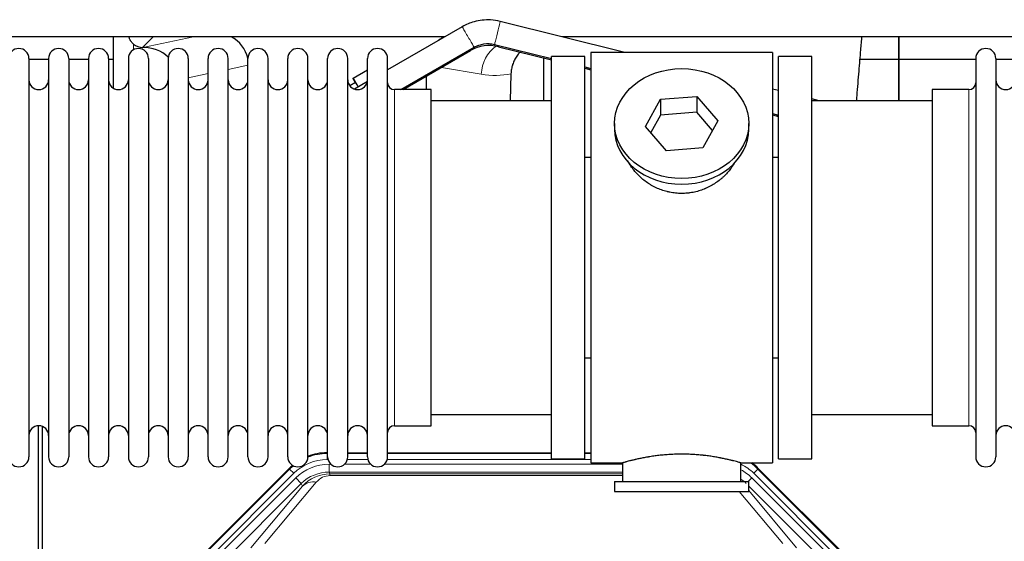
# Model space of a CAD drawing. Header units: inches. Extents: x 0 to 20790, y -12 to 14700.
# Tile 23 of 256: x 3062 to 3561, y 5361 to 5626. Entities that reach past the tile are written whole.
import ezdxf

# ---------------------------------------------------------------- set-up
doc = ezdxf.new("R2010")
doc.units = ezdxf.units.IN
doc.layers.add('1', color=7, linetype='Continuous', true_color=0xffffff)

msp = doc.modelspace()

# ---------------------------------------------------------------- linework, layer by layer
at = {"layer": '1', "color": 2, "linetype": 'Continuous', "lineweight": 25}
for p, q in [((3368.803, 5609.155), (3305.651, 5624.87)), ((3286.372, 5622.156), (3248.556, 5600.323)), ((3277.647, 5617.09), (2846.928, 5617.09)), ((3109.541, 5617.088), (3109.541, 5591.047)), ((3109.541, 5617.088), (3109.541, 5591.047)), ((3767.535, 5617.09), (3336.941, 5617.09)), ((3507.558, 5617.09), (3507.558, 5605.655)), ((3507.558, 5605.655), (3507.558, 5617.09)), ((3507.558, 5605.655), (3507.558, 5617.09)), ((3124.353, 5611.703), (3124.511, 5611.703)), ((3124.353, 5611.703), (3124.511, 5611.703)), ((3255.204, 5590.304), (3292.372, 5611.764)), ((3256.371, 5590.304), (3290.616, 5610.072)), ((3302.753, 5613.225), (3331.562, 5606.056)), ((3304.703, 5612.055), (3331.561, 5605.371)), ((3443.558, 5609.155), (3351.558, 5609.155)), ((3351.558, 5609.155), (3351.558, 5401.155)), ((3443.558, 5609.155), (3443.558, 5401.155)), ((3066.758, 5606.055), (3066.758, 5404.255)), ((3076.758, 5605.655), (3066.758, 5605.655)), ((3076.758, 5606.055), (3076.758, 5404.255)), ((3086.958, 5606.055), (3086.958, 5404.255)), ((3096.957, 5605.655), (3086.959, 5605.655)), ((3096.958, 5606.055), (3096.958, 5404.255)), ((3109.539, 5605.655), (3107.157, 5605.655)), ((3107.158, 5606.055), (3107.158, 5404.255)), ((3117.158, 5606.055), (3117.158, 5404.255)), ((3127.358, 5606.055), (3127.358, 5404.255)), ((3137.358, 5606.055), (3137.358, 5404.255)), ((3147.558, 5606.055), (3147.558, 5404.255)), ((3157.558, 5404.255), (3157.558, 5606.055)), ((3167.758, 5404.255), (3167.758, 5606.055)), ((3177.758, 5404.255), (3177.758, 5606.055)), ((3187.958, 5404.255), (3187.958, 5606.055)), ((3197.958, 5404.255), (3197.958, 5606.055)), ((3208.158, 5404.255), (3208.158, 5606.055)), ((3218.158, 5404.255), (3218.158, 5606.055)), ((3228.358, 5404.255), (3228.358, 5606.055)), ((3238.358, 5404.255), (3238.358, 5606.055)), ((3248.558, 5404.255), (3248.558, 5606.055)), ((3327.608, 5606.357), (3327.608, 5584.656)), ((3327.608, 5606.357), (3327.608, 5584.656)), ((3348.558, 5607.155), (3331.558, 5607.155)), ((3331.558, 5403.155), (3331.558, 5607.155)), ((3348.558, 5403.155), (3348.558, 5607.155)), ((3463.558, 5607.155), (3446.558, 5607.155)), ((3446.558, 5403.155), (3446.558, 5607.155)), ((3463.558, 5403.155), (3463.558, 5607.155)), ((3507.558, 5605.655), (3487.93, 5605.655)), ((3507.558, 5605.655), (3487.93, 5605.655)), ((3546.56, 5605.655), (3507.558, 5605.655)), ((3507.558, 5605.655), (3507.558, 5584.654)), ((3507.558, 5584.655), (3507.558, 5605.655)), ((3507.558, 5584.655), (3507.558, 5605.655)), ((3546.558, 5606.055), (3546.558, 5404.255)), ((3556.758, 5606.055), (3556.758, 5404.255)), ((3566.758, 5605.655), (3556.758, 5605.655)), ((3231.098, 5596.158), (3238.358, 5600.349)), ((3311.073, 5598.355), (3310.708, 5584.654)), ((3311.073, 5598.355), (3310.708, 5584.654)), ((3348.559, 5601.141), (3351.56, 5600.394)), ((3348.563, 5601.826), (3351.559, 5601.08)), ((3232.343, 5593.91), (3229.421, 5592.223)), ((3231.098, 5595.998), (3231.098, 5596.158)), ((3231.098, 5596.158), (3233.674, 5591.731)), ((3232.306, 5593.888), (3231.098, 5595.998)), ((3238.271, 5594.385), (3231.695, 5590.588)), ((3268.184, 5590.305), (3268.184, 5597.123)), ((3268.184, 5590.305), (3268.184, 5597.123)), ((3270.558, 5590.305), (3252.058, 5590.305)), ((3270.558, 5420.005), (3270.558, 5590.305)), ((3446.562, 5589.805), (3443.56, 5590.552)), ((3543.058, 5590.305), (3524.558, 5590.305)), ((3524.558, 5590.305), (3524.558, 5420.005)), ((3331.558, 5584.655), (3270.553, 5584.655)), ((3379.167, 5571.682), (3386.839, 5585.45)), ((3386.839, 5585.45), (3405.23, 5586.892)), ((3386.839, 5585.45), (3386.839, 5577.42)), ((3405.23, 5586.892), (3405.23, 5578.861)), ((3405.23, 5586.892), (3415.949, 5574.566)), ((3524.564, 5584.655), (3463.558, 5584.655)), ((3467.259, 5584.654), (3463.562, 5585.574)), ((3405.23, 5578.861), (3386.839, 5577.42)), ((3413.222, 5569.671), (3405.23, 5578.861)), ((3386.839, 5577.42), (3381.894, 5568.547)), ((3415.949, 5574.566), (3408.278, 5560.798)), ((3443.56, 5577.499), (3446.561, 5576.753)), ((3443.562, 5578.185), (3446.559, 5577.44)), ((3363.558, 5573.124), (3363.558, 5570.256)), ((3389.887, 5559.356), (3379.167, 5571.682)), ((3431.558, 5570.256), (3431.558, 5573.124)), ((3408.278, 5560.798), (3389.887, 5559.356)), ((3348.558, 5556.155), (3351.558, 5556.155)), ((3443.558, 5556.155), (3446.559, 5556.155)), ((3351.558, 5454.155), (3348.558, 5454.155)), ((3446.559, 5454.155), (3443.558, 5454.155)), ((3270.553, 5425.655), (3331.558, 5425.655)), ((3463.558, 5425.655), (3524.564, 5425.655)), ((3071.557, 5019.413), (3071.557, 5419.993)), ((3071.557, 5019.413), (3071.557, 5419.993)), ((3073.557, 5419.666), (3073.557, 4996.155)), ((3073.557, 5419.666), (3073.557, 4996.155)), ((3252.058, 5420.005), (3270.558, 5420.005)), ((3524.558, 5420.005), (3543.058, 5420.005)), ((3217.799, 5406.256), (3218.16, 5406.256)), ((3228.361, 5406.256), (3238.358, 5406.256)), ((3248.559, 5406.256), (3331.556, 5406.256)), ((3348.555, 5406.256), (3351.557, 5406.256)), ((3331.558, 5403.155), (3348.558, 5403.155)), ((3351.558, 5401.155), (3367.558, 5401.155)), ((3367.558, 5401.155), (3367.558, 5391.655)), ((3427.153, 5401.155), (3443.558, 5401.155)), ((3427.558, 5391.655), (3427.558, 5401.271)), ((3446.558, 5403.155), (3463.558, 5403.155)), ((3154.917, 5354.542), (3198.733, 5398.358)), ((3436.383, 5398.358), (3480.199, 5354.542)), ((3363.558, 5391.655), (3363.558, 5386.655)), ((3363.558, 5391.655), (3431.558, 5391.655)), ((3431.558, 5386.655), (3431.558, 5391.655)), ((3363.558, 5386.655), (3431.558, 5386.655))]:
    msp.add_line(p, q, dxfattribs=at)
at = {"layer": '1', "color": 110, "linetype": 'Continuous', "lineweight": 13}
for p, q in [((3119.749, 5610.494), (3119.749, 5613.408)), ((3119.749, 5610.494), (3119.749, 5613.408)), ((3129.74, 5617.09), (3124.353, 5611.703)), ((3129.74, 5617.09), (3124.353, 5611.703)), ((3124.511, 5611.703), (3150.122, 5617.09)), ((3124.511, 5611.703), (3150.122, 5617.09)), ((3290.616, 5610.072), (3290.322, 5610.581)), ((3304.703, 5612.055), (3304.863, 5612.7)), ((3157.559, 5598.417), (3147.559, 5596.314)), ((3157.559, 5598.417), (3147.559, 5596.314)), ((3177.758, 5602.666), (3167.758, 5600.563)), ((3177.758, 5602.666), (3167.758, 5600.563)), ((3296.029, 5598.092), (3275.843, 5601.544)), ((3296.029, 5598.092), (3275.843, 5601.544)), ((3252.058, 5420.005), (3252.058, 5590.305)), ((3543.058, 5590.305), (3543.058, 5420.005)), ((3217.799, 5406.256), (3217.954, 5405.88)), ((3217.954, 5405.88), (3218.159, 5405.88)), ((3217.954, 5402.885), (3217.954, 5405.88)), ((3228.359, 5405.88), (3238.36, 5405.88)), ((3248.56, 5405.88), (3331.556, 5405.88)), ((3348.557, 5405.88), (3351.557, 5405.88)), ((3218.346, 5402.885), (3217.954, 5402.885)), ((3218.93, 5400.527), (3219.778, 5400.527)), ((3218.93, 5396.533), (3218.93, 5400.527)), ((3226.74, 5400.527), (3239.978, 5400.527)), ((3238.547, 5402.885), (3228.173, 5402.885)), ((3246.941, 5400.527), (3367.556, 5400.527)), ((3351.557, 5402.885), (3248.374, 5402.885)), ((3155.297, 5354.392), (3198.888, 5397.983)), ((3201.007, 5395.865), (3157.416, 5352.274)), ((3198.888, 5397.983), (3198.733, 5398.358)), ((3201.007, 5395.865), (3198.888, 5397.983)), ((3367.556, 5396.533), (3218.93, 5396.533)), ((3218.93, 5396.533), (3219.326, 5395.578)), ((3219.326, 5395.578), (3367.555, 5395.578)), ((3219.326, 5394.699), (3219.326, 5395.578)), ((3367.555, 5394.699), (3219.326, 5394.699)), ((3436.228, 5397.983), (3434.11, 5395.865)), ((3477.7, 5352.274), (3434.11, 5395.865)), ((3436.383, 5398.358), (3436.228, 5397.983)), ((3436.228, 5397.983), (3479.819, 5354.392)), ((3159.808, 5351.332), (3201.983, 5393.507)), ((3204.808, 5390.683), (3162.632, 5348.507)), ((3179.284, 5358.173), (3205.361, 5389.346)), ((3212.423, 5391.392), (3186.345, 5360.219)), ((3204.808, 5390.683), (3201.983, 5393.507)), ((3205.361, 5389.346), (3204.808, 5390.683)), ((3431.281, 5391.655), (3433.133, 5393.507)), ((3472.484, 5348.507), (3431.559, 5389.433)), ((3475.309, 5351.332), (3433.133, 5393.507)), ((3448.771, 5360.219), (3426.656, 5386.655)), ((3431.559, 5387.19), (3455.832, 5358.173))]:
    msp.add_line(p, q, dxfattribs=at)
at = {"layer": '1', "color": 2, "linetype": 'Continuous', "lineweight": 25}
for centre, radius, start, end in [((3061.658, 5606.055), 5.1, 0, 180), ((3081.858, 5606.055), 5.1, 0, 180), ((3102.058, 5606.055), 5.1, 0, 180), ((3122.258, 5606.055), 5.1, 0, 180), ((3142.458, 5606.055), 5.1, 0, 180), ((3162.658, 5606.055), 5.1, 0, 180), ((3182.858, 5606.055), 5.1, 0, 180), ((3203.058, 5606.055), 5.1, 0, 180), ((3223.258, 5606.055), 5.1, 0, 180), ((3243.458, 5606.055), 5.1, 0, 180), ((3300.114, 5593.617), 19, 76.02545, 119.99637), ((3551.658, 5606.055), 5.1, 0, 180), ((3071.758, 5595.305), 5, 180, 0), ((3091.958, 5595.305), 5, 180, 0), ((3112.158, 5595.305), 5, 180, 0), ((3132.358, 5595.305), 5, 180, 0), ((3152.558, 5595.305), 5, 180, 0), ((3172.758, 5595.305), 5, 180, 0), ((3192.958, 5595.305), 5, 180, 0), ((3213.158, 5595.305), 5, 180, 0), ((3233.358, 5595.305), 5, 180, 0), ((3252.058, 5593.805), 3.5, 180, 270), ((3543.058, 5593.805), 3.5, 270, 0), ((3561.758, 5595.305), 5, 180, 0), ((3071.758, 5415.005), 5, 0, 180), ((3091.958, 5415.005), 5, 0, 180), ((3112.158, 5415.005), 5, 0, 180), ((3132.358, 5415.005), 5, 0, 180), ((3152.558, 5415.005), 5, 0, 180), ((3172.758, 5415.005), 5, 0, 180), ((3192.958, 5415.005), 5, 0, 180), ((3213.158, 5415.005), 5, 0, 180), ((3233.358, 5415.005), 5, 0, 180), ((3252.058, 5416.505), 3.5, 90, 180), ((3543.058, 5416.505), 3.5, 0, 90), ((3561.758, 5415.005), 5, 0, 180), ((3061.658, 5404.255), 5.1, 180, 0), ((3081.858, 5404.255), 5.1, 180, 0), ((3102.058, 5404.255), 5.1, 180, 0), ((3122.258, 5404.255), 5.1, 180, 0), ((3142.458, 5404.255), 5.1, 180, 0), ((3162.658, 5404.255), 5.1, 180, 0), ((3182.858, 5404.255), 5.1, 180, 0), ((3203.058, 5404.255), 5.1, 180, 0), ((3223.258, 5404.255), 5.1, 180, 0), ((3243.458, 5404.255), 5.1, 180, 0), ((3551.658, 5404.255), 5.1, 180, 0)]:
    msp.add_arc(centre, radius, start, end, dxfattribs=at)
at = {"layer": '1', "color": 110, "linetype": 'Continuous', "lineweight": 13}
for centre, major_axis, ratio, start_param, end_param in [((3304.202, 5619.048), (1.449, 5.822), 0.0004811, 0, 3.1416305), ((3289.372, 5616.96), (-3, 5.196), 0.0003491, 3.1415076, 6.2831853), ((3311.164, 5598.092), (-2.866, -16.757), 0.8876007, 3.8664528, 4.8630524), ((3311.164, 5598.092), (-2.866, -16.757), 0.8876007, 3.8664528, 4.8630524), ((3295.786, 5628.248), (33.02, -17.025), 0.7759833, 5.0998257, 5.5373073), ((3295.786, 5628.248), (33.02, -17.025), 0.7759833, 5.0998257, 5.5373073), ((3217.981, 5378.852), (10.345, -24.976), 0.9987509, 2.7494612, 3.1209322), ((3217.981, 5378.852), (10.345, -24.976), 0.9987509, 3.439392, 3.5337241), ((3217.981, 5378.852, 0), (9.199, -22.209), 0.998395, 2.7494612, 3.5337241), ((3218.958, 5376.494, 0), (-9.199, 22.209), 0.998395, 5.8910538, 6.6753168), ((3417.135, 5378.852, 0), (-9.199, -22.209), 0.998395, 2.7494612, 3.0857139), ((3417.135, 5378.852), (-10.345, -24.976), 0.9987509, 2.7494612, 2.9335669), ((3218.958, 5376.494), (7.671, -18.519), 0.9977549, 2.7494612, 3.5337241), ((3219.879, 5374.269), (4.311, -20.925), 0.9337003, 2.9520749, 3.7363379), ((3219.879, 5383.377), (2.389, -11.128), 0.8742439, 2.9560698, 3.7403327), ((3416.159, 5376.494), (9.199, 22.209), 0.998395, 5.8910538, 6.1816355), ((3212.423, 5382.285), (-7.67, 6.416), 0.860824, 5.3364913, 6.1801624), ((3416.159, 5376.494), (-7.671, -18.519), 0.9977549, 2.7494612, 2.9288368)]:
    msp.add_ellipse(centre, major_axis=major_axis, ratio=ratio, start_param=start_param, end_param=end_param, dxfattribs=at)
at = {"layer": '1', "color": 2, "linetype": 'Continuous', "lineweight": 25}
for centre, major_axis, ratio, start_param, end_param in [((3124.353, 5618.676), (-7.027, 0), 0.9924325, 0.8563441, 1.5707963), ((3124.353, 5618.676), (-7.027, 0), 0.9924325, 0.8563441, 1.5707963), ((3159.737, 5602.177), (-18.076, -3.802), 0.9203203, 3.1559659, 3.980065), ((3159.737, 5602.177), (-18.076, -3.802), 0.9203203, 3.1559659, 3.980065), ((3287.279, 5602.177), (18.879, -3.229), 0.8876007, 2.2687905, 2.4541727), ((3287.279, 5602.177), (18.879, -3.229), 0.8876007, 2.2687905, 2.4541727), ((3124.511, 5594.768), (-18.402, 0), 0.9203203, 3.9349859, 4.712389), ((3124.511, 5594.768), (-18.402, 0), 0.9203203, 3.9349859, 4.712389), ((3236.842, 5586.115), (4.5, -7.795), 0.0060415, 2.3693105, 3.1415533), ((3397.558, 5570.256), (34, 0), 0.819152, 3.1416663, 6.2831608), ((3217.829, 5379.219, 0), (10.349, -24.985), 0.998395, 2.7494612, 3.1145601), ((3217.829, 5379.219, 0), (10.349, -24.985), 0.998395, 3.4494404, 3.5337241), ((3417.287, 5379.219, 0), (-10.349, -24.985), 0.998395, 2.7494612, 2.9094018)]:
    msp.add_ellipse(centre, major_axis=major_axis, ratio=ratio, start_param=start_param, end_param=end_param, dxfattribs=at)
msp.add_ellipse((3397.558, 5573.124), major_axis=(34, 0), ratio=0.819152, dxfattribs=at)
for points, knots in [([(3305.651, 5624.87), (3304.012, 5625.274), (3299.613, 5625.938), (3292.829, 5625.179), (3288.289, 5623.252), (3286.372, 5622.156)], [0, 0, 0, 0, 0.2503486, 0.6751655, 1, 1, 1, 1]), ([(3119.749, 5613.408), (3119.559, 5613.571), (3119.38, 5613.743), (3119.041, 5614.1), (3118.882, 5614.287), (3118.583, 5614.675), (3118.443, 5614.878), (3118.298, 5615.114), (3118.282, 5615.141), (3118.25, 5615.194), (3118.234, 5615.221), (3118.188, 5615.301), (3118.097, 5615.462), (3118.014, 5615.626), (3117.855, 5615.958), (3117.762, 5616.184), (3117.605, 5616.631), (3117.54, 5616.853), (3117.486, 5617.078)], [0, 0, 0, 0, 0.1683112, 0.1683112, 0.3366224, 0.3366224, 0.5049336, 0.5049336, 0.5259725, 0.5259725, 0.5470114, 0.5470114, 0.5890892, 0.6732448, 0.6732448, 0.841556, 0.841556, 1, 1, 1, 1]), ([(3119.749, 5613.408), (3119.559, 5613.571), (3119.38, 5613.743), (3119.041, 5614.1), (3118.882, 5614.287), (3118.583, 5614.675), (3118.443, 5614.878), (3118.298, 5615.114), (3118.282, 5615.141), (3118.25, 5615.194), (3118.234, 5615.221), (3118.188, 5615.301), (3118.097, 5615.462), (3118.014, 5615.626), (3117.855, 5615.958), (3117.762, 5616.184), (3117.605, 5616.631), (3117.54, 5616.853), (3117.486, 5617.078)], [0, 0, 0, 0, 0.1683112, 0.1683112, 0.3366224, 0.3366224, 0.5049336, 0.5049336, 0.5259725, 0.5259725, 0.5470114, 0.5470114, 0.5890892, 0.6732448, 0.6732448, 0.841556, 0.841556, 1, 1, 1, 1]), ([(3292.372, 5611.764), (3293.161, 5612.217), (3295.526, 5613.301), (3299.188, 5613.838), (3301.815, 5613.456), (3302.753, 5613.225)], [0, 0, 0, 0, 0.2504808, 0.73443, 1, 1, 1, 1]), ([(3486.256, 5584.703), (3486.316, 5585.51), (3486.7, 5590.651), (3487.39, 5599.404), (3488.235, 5609.39), (3488.754, 5615.117), (3488.963, 5617.369)], [0, 0, 0, 0, 0.0687282, 0.4398914, 0.7749218, 1, 1, 1, 1]), ([(3486.256, 5584.703), (3486.316, 5585.51), (3486.7, 5590.651), (3487.39, 5599.404), (3488.235, 5609.39), (3488.754, 5615.117), (3488.963, 5617.369)], [0, 0, 0, 0, 0.0687282, 0.4398914, 0.7749218, 1, 1, 1, 1]), ([(3315.583, 5609.381), (3315.518, 5609.306), (3315.453, 5609.23), (3315.325, 5609.078), (3315.261, 5609.002), (3315.135, 5608.848), (3314.947, 5608.616), (3314.766, 5608.381), (3314.41, 5607.906), (3313.958, 5607.262), (3313.547, 5606.594), (3313.158, 5605.915), (3312.975, 5605.569), (3312.63, 5604.866), (3312.469, 5604.508), (3312.169, 5603.779), (3312.031, 5603.408), (3311.874, 5602.937), (3311.844, 5602.842), (3311.799, 5602.699), (3311.784, 5602.651), (3311.755, 5602.556), (3311.684, 5602.317), (3311.618, 5602.077), (3311.471, 5601.499), (3311.386, 5601.112), (3311.247, 5600.333), (3311.191, 5599.94), (3311.11, 5599.151), (3311.084, 5598.754), (3311.073, 5598.355)], [0, 0, 0, 0, 0.0243902, 0.0243902, 0.0487805, 0.0487805, 0.0731707, 0.1219512, 0.1219512, 0.2195122, 0.3170732, 0.3170732, 0.4146341, 0.4146341, 0.5121951, 0.5121951, 0.6097561, 0.6097561, 0.6341463, 0.6341463, 0.6463415, 0.6463415, 0.6585366, 0.7073171, 0.7073171, 0.804878, 0.804878, 0.902439, 0.902439, 1, 1, 1, 1]), ([(3315.583, 5609.381), (3315.518, 5609.306), (3315.453, 5609.23), (3315.325, 5609.078), (3315.261, 5609.002), (3315.135, 5608.848), (3314.947, 5608.616), (3314.766, 5608.381), (3314.41, 5607.906), (3313.958, 5607.262), (3313.547, 5606.594), (3313.158, 5605.915), (3312.975, 5605.569), (3312.63, 5604.866), (3312.469, 5604.508), (3312.169, 5603.779), (3312.031, 5603.408), (3311.874, 5602.937), (3311.844, 5602.842), (3311.799, 5602.699), (3311.784, 5602.651), (3311.755, 5602.556), (3311.684, 5602.317), (3311.618, 5602.077), (3311.471, 5601.499), (3311.386, 5601.112), (3311.247, 5600.333), (3311.191, 5599.94), (3311.11, 5599.151), (3311.084, 5598.754), (3311.073, 5598.355)], [0, 0, 0, 0, 0.0243902, 0.0243902, 0.0487805, 0.0487805, 0.0731707, 0.1219512, 0.1219512, 0.2195122, 0.3170732, 0.3170732, 0.4146341, 0.4146341, 0.5121951, 0.5121951, 0.6097561, 0.6097561, 0.6341463, 0.6341463, 0.6463415, 0.6463415, 0.6585366, 0.7073171, 0.7073171, 0.804878, 0.804878, 0.902439, 0.902439, 1, 1, 1, 1]), ([(3400.416, 5537.832), (3399.424, 5537.738), (3398.436, 5537.694), (3396.467, 5537.7), (3395.487, 5537.752), (3393.532, 5537.95), (3392.558, 5538.096), (3391.346, 5538.34), (3391.103, 5538.391), (3390.74, 5538.473), (3390.619, 5538.501), (3390.378, 5538.559), (3389.776, 5538.707), (3389.182, 5538.872), (3387.772, 5539.3), (3386.852, 5539.628), (3385.049, 5540.367), (3384.167, 5540.778), (3382.873, 5541.456), (3382.447, 5541.692), (3381.92, 5542), (3381.814, 5542.062), (3381.605, 5542.188), (3381.292, 5542.378), (3380.984, 5542.572), (3379.967, 5543.231), (3379.186, 5543.79), (3377.686, 5544.969), (3376.968, 5545.588), (3375.594, 5546.885), (3374.938, 5547.563), (3373.692, 5548.977), (3373.111, 5549.702), (3372.031, 5551.183), (3371.532, 5551.94), (3370.789, 5553.194), (3370.52, 5553.681), (3370.266, 5554.175)], [0, 0, 0, 0, 0.0792205, 0.0792205, 0.1584409, 0.1584409, 0.2376614, 0.2376614, 0.2574665, 0.2574665, 0.2673691, 0.2673691, 0.2772716, 0.3168819, 0.3168819, 0.3961024, 0.3961024, 0.4753228, 0.4753228, 0.5149331, 0.5149331, 0.5248356, 0.5248356, 0.5347382, 0.5545433, 0.5545433, 0.6337638, 0.6337638, 0.7129842, 0.7129842, 0.7922047, 0.7922047, 0.8714252, 0.8714252, 0.9506456, 0.9506456, 1, 1, 1, 1]), ([(3424.456, 5553.436), (3424.296, 5553.146), (3424.13, 5552.858), (3423.899, 5552.474), (3423.84, 5552.376), (3423.72, 5552.182), (3423.538, 5551.892), (3423.351, 5551.604), (3422.97, 5551.034), (3422.706, 5550.659), (3421.887, 5549.55), (3421.304, 5548.832), (3420.064, 5547.442), (3419.407, 5546.769), (3418.538, 5545.958), (3418.274, 5545.717), (3418.004, 5545.479), (3417.823, 5545.322), (3417.732, 5545.243), (3417.276, 5544.854), (3416.903, 5544.552), (3415.767, 5543.67), (3414.983, 5543.117), (3413.363, 5542.081), (3412.526, 5541.598), (3411.231, 5540.929), (3410.793, 5540.715), (3410.125, 5540.409), (3409.9, 5540.309), (3409.561, 5540.163), (3409.448, 5540.115), (3409.22, 5540.02), (3409.106, 5539.973), (3408.077, 5539.558), (3407.15, 5539.235), (3405.27, 5538.678), (3404.317, 5538.444), (3402.869, 5538.162), (3402.383, 5538.08), (3401.649, 5537.973), (3401.404, 5537.941), (3400.911, 5537.882), (3400.664, 5537.856), (3400.416, 5537.832)], [0, 0, 0, 0, 0.0354008, 0.0354008, 0.0474583, 0.0474583, 0.0595158, 0.0836308, 0.0836308, 0.1318607, 0.1318607, 0.2283206, 0.2283206, 0.3247806, 0.3247806, 0.3488955, 0.360953, 0.360953, 0.3730105, 0.3730105, 0.4212405, 0.4212405, 0.5177004, 0.5177004, 0.6141603, 0.6141603, 0.6623903, 0.6623903, 0.6865053, 0.6865053, 0.6985627, 0.6985627, 0.7106202, 0.7106202, 0.8070802, 0.8070802, 0.9035401, 0.9035401, 0.95177, 0.95177, 0.975885, 0.975885, 1, 1, 1, 1]), ([(3427.558, 5401.155), (3427.558, 5401.155), (3427.511, 5401.169), (3427.367, 5401.21), (3427.306, 5401.228), (3427.198, 5401.259), (3427.139, 5401.275), (3427.072, 5401.294), (3427.027, 5401.307), (3427.003, 5401.314), (3426.785, 5401.376), (3426.544, 5401.444), (3425.972, 5401.602), (3425.642, 5401.692), (3424.891, 5401.893), (3424.471, 5402.004), (3423.948, 5402.139), (3423.889, 5402.154), (3423.769, 5402.184), (3423.709, 5402.2), (3423.526, 5402.246), (3423.402, 5402.277), (3423.022, 5402.372), (3422.759, 5402.437), (3421.944, 5402.635), (3421.363, 5402.772), (3420.128, 5403.052), (3419.474, 5403.195), (3418.437, 5403.411), (3418.081, 5403.484), (3417.625, 5403.574), (3417.534, 5403.592), (3417.349, 5403.628), (3417.072, 5403.682), (3416.791, 5403.736), (3415.845, 5403.914), (3415.062, 5404.052), (3413.445, 5404.32), (3412.61, 5404.448), (3411.319, 5404.631), (3410.445, 5404.748), (3409.545, 5404.858), (3408.973, 5404.924), (3408.858, 5404.937), (3408.629, 5404.963), (3408.284, 5405), (3407.938, 5405.037), (3407.243, 5405.107), (3406.776, 5405.151), (3405.369, 5405.274), (3404.42, 5405.344), (3402.498, 5405.458), (3401.526, 5405.502), (3400.296, 5405.539), (3399.926, 5405.548), (3399.492, 5405.557), (3399.305, 5405.561), (3399.181, 5405.563), (3399.119, 5405.564), (3398.559, 5405.572), (3398.063, 5405.576), (3396.58, 5405.576), (3395.597, 5405.561), (3393.642, 5405.504), (3392.671, 5405.461), (3391.222, 5405.376), (3390.741, 5405.344), (3390.021, 5405.291), (3389.781, 5405.273), (3389.422, 5405.244), (3389.303, 5405.234), (3389.065, 5405.215), (3388.946, 5405.204), (3387.881, 5405.111), (3386.956, 5405.017), (3385.148, 5404.81), (3384.265, 5404.696), (3382.542, 5404.454), (3381.701, 5404.325), (3380.779, 5404.172), (3380.677, 5404.155), (3380.474, 5404.121), (3380.17, 5404.07), (3379.872, 5404.018), (3379.282, 5403.913), (3378.896, 5403.843), (3377.766, 5403.631), (3377.045, 5403.487), (3375.669, 5403.201), (3375.013, 5403.058), (3374.235, 5402.881), (3374.005, 5402.829), (3373.779, 5402.776), (3373.63, 5402.741), (3373.556, 5402.724), (3373.188, 5402.638), (3372.905, 5402.57), (3372.087, 5402.371), (3371.584, 5402.245), (3370.662, 5402.009), (3370.243, 5401.898), (3369.678, 5401.747), (3369.5, 5401.699), (3369.25, 5401.63), (3369.129, 5401.597), (3369.014, 5401.566), (3368.938, 5401.545), (3368.901, 5401.535), (3368.575, 5401.444), (3368.334, 5401.377), (3367.948, 5401.267), (3367.803, 5401.225), (3367.657, 5401.183), (3367.62, 5401.173), (3367.583, 5401.162), (3367.574, 5401.16), (3367.561, 5401.156), (3367.558, 5401.155), (3367.558, 5401.155)], [0, 0, 0, 0, 0.0311289, 0.0311289, 0.0467558, 0.0467558, 0.0545693, 0.0584761, 0.0584761, 0.0623828, 0.0623828, 0.0936367, 0.0936367, 0.1248906, 0.1248906, 0.1561445, 0.1561445, 0.1600513, 0.1600513, 0.163958, 0.163958, 0.1717715, 0.1717715, 0.1873984, 0.1873984, 0.2186523, 0.2186523, 0.2499062, 0.2499062, 0.2655332, 0.2655332, 0.2694399, 0.2694399, 0.2733467, 0.2811601, 0.2811601, 0.3124141, 0.3124141, 0.343668, 0.343668, 0.3592949, 0.3749219, 0.3749219, 0.3788286, 0.3788286, 0.3827353, 0.3905488, 0.3905488, 0.4061758, 0.4061758, 0.4374297, 0.4374297, 0.4686836, 0.4686836, 0.4764971, 0.4804038, 0.4823572, 0.4823572, 0.4843105, 0.4843105, 0.4999375, 0.4999375, 0.5311914, 0.5311914, 0.5624453, 0.5624453, 0.5780723, 0.5780723, 0.5858857, 0.5858857, 0.5897925, 0.5897925, 0.5936992, 0.5936992, 0.6249531, 0.6249531, 0.656207, 0.656207, 0.6874609, 0.6874609, 0.6913677, 0.6913677, 0.6952744, 0.7030879, 0.7030879, 0.7187148, 0.7187148, 0.7499687, 0.7499687, 0.7812227, 0.7812227, 0.7890361, 0.7929429, 0.7929429, 0.7968496, 0.7968496, 0.8124766, 0.8124766, 0.8437305, 0.8437305, 0.8749844, 0.8749844, 0.8906113, 0.8906113, 0.8984248, 0.9023315, 0.9023315, 0.9062383, 0.9062383, 0.9374922, 0.9374922, 0.9687461, 0.9687461, 0.984373, 0.984373, 0.9921865, 0.9921865, 1, 1, 1, 1])]:
    msp.add_open_spline(points, degree=3, knots=knots, dxfattribs=at)

doc.saveas('drawing.dxf')
